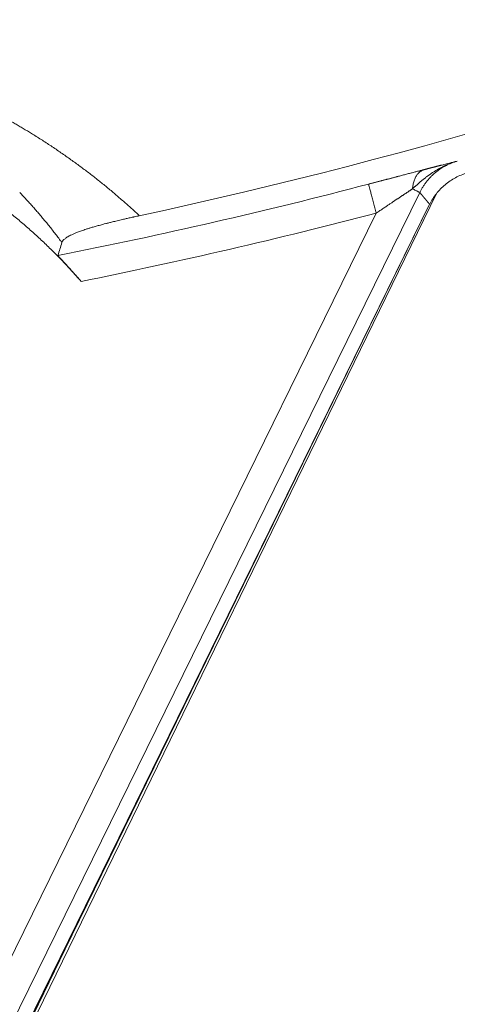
# Model space of a CAD drawing. Header units: millimetres. Extents: x 5437 to 18441, y -4466 to 3128.
# Tile 160 of 256: x 8511.57 to 8518.87, y -2875.17 to -2858.74. Entities that reach past the tile are written whole.
import ezdxf

# ---------------------------------------------------------------- set-up
doc = ezdxf.new("R2010")
doc.units = ezdxf.units.MM
doc.layers.add('1', color=7, linetype='Continuous', true_color=0xffffff)
doc.styles.add('TXT08', font='txt.shx', dxfattribs={"width": 0.8, "bigfont": 'gbcbig.shx'})
doc.dimstyles.get("Standard").update_dxf_attribs({"dimtxt": 0.18, "dimasz": 0.18, "dimexe": 0.18, "dimexo": 0.0625, "dimgap": 0.09, "dimtad": 0, "dimtih": 1, "dimtoh": 1, "dimdec": 4, "dimzin": 0, "dimdsep": 46, "dimtxsty": 'Standard', "dimcen": 0.09, "dimadec": 0, "dimazin": 0, "dimtfac": 1, "dimtdec": 4, "dimtofl": 0, "dimtmove": 0, "dimatfit": 3, "dimfxl": 1, "dimtolj": 1, "dimtzin": 0, "dimarcsym": 0})
doc.dimstyles.new('YanXiu', dxfattribs={"dimtxt": 40, "dimasz": 30, "dimexe": 0.66, "dimexo": 0.66, "dimgap": 0.66, "dimtad": 0, "dimdec": 1, "dimdsep": 46, "dimtxsty": 'TXT08', "dimcen": 0, "dimclrd": 256, "dimclre": 165, "dimclrt": 90, "dimazin": 2, "dimtfac": 1, "dimtdec": 1, "dimtofl": 0, "dimtmove": 0, "dimatfit": 3, "dimfxl": 1, "dimlwd": 5, "dimlwe": 13, "dimarcsym": 0})

# ---------------------------------------------------------------- blocks, each defined once
blk = doc.blocks.new('*D53')
at = {"color": 0, "lineweight": -2, "transparency": 16777216}
for p, q in [((10989.431, -2154.415), (10692.917, -2240.821)), ((11069.431, -2154.415), (10989.431, -2154.415)), ((8443.48, -2896.412), (8443.48, -2896.232)), ((8443.39, -2896.322), (8443.57, -2896.322))]:
    blk.add_line(p, q, dxfattribs=at)
at = {"color": 0, "lineweight": 20, "transparency": 16777216}
blk.add_solid([(10689.187, -2228.02), (10696.648, -2253.622), (10616.112, -2263.203)], dxfattribs=at)
at = {"layer": 'Defpoints', "color": 0, "lineweight": 20, "transparency": 16777216}
for p in [(10616.112, -2263.203), (6270.848, -3529.44)]:
    blk.add_point(p, dxfattribs=at)
at = {"color": 0, "lineweight": 20, "transparency": 16777216, "insert": (11249.521, -2154.415), "char_height": 80, "attachment_point": 5}
blk.add_mtext('\\A1;R2260', dxfattribs=at)
blk = doc.blocks.new('*D54')
at = {"color": 0, "lineweight": -2, "transparency": 16777216}
blk.add_line((7492.685, -2896.322), (7463.516, -2896.322), dxfattribs=at)
at = {"color": 0, "lineweight": -3, "transparency": 16777216}
for start, end in [(14.724706, 87.329624), (101.590205, 175.275294)]:
    blk.add_arc((8434.119, -2896.322), 970.423, start, end, dxfattribs=at)
at = {"color": 0, "lineweight": 20, "transparency": 16777216}
for points in [[(9385.695, -2646.81), (9359.647, -2652.519), (9389.799, -2727.809)], [(7480.316, -2816.939), (7453.672, -2815.84), (7463.696, -2896.322)]]:
    blk.add_solid(points, dxfattribs=at)
at = {"layer": 'Defpoints', "color": 0, "lineweight": 20, "transparency": 16777216}
for p in [(7900.863, -2085.545), (10671.817, -2501.755), (7492.748, -2896.322), (7740.501, -2896.322), (8434.119, -2896.322)]:
    blk.add_point(p, dxfattribs=at)
at = {"color": 0, "lineweight": 20, "transparency": 16777216, "insert": (8359.241, -1928.792), "char_height": 80, "attachment_point": 5}
blk.add_mtext('\\A1;165%%D', dxfattribs=at)
blk = doc.blocks.new('*D56')
at = {"lineweight": 5, "transparency": 16777216}
blk.add_line((9409.719, -2278.028), (9220.9, -2398.87), dxfattribs=at)
at = {"lineweight": 20, "transparency": 16777216}
blk.add_solid([(9218.205, -2394.659), (9223.595, -2403.082), (9195.632, -2415.042)], dxfattribs=at)
at = {"layer": 'Defpoints', "color": 0, "lineweight": 20, "transparency": 16777216}
for p in [(9195.632, -2415.042), (8443.48, -2896.412)]:
    blk.add_point(p, dxfattribs=at)
at = {"color": 90, "lineweight": 20, "transparency": 16777216, "insert": (9459.689, -2246.048), "char_height": 40, "attachment_point": 5, "rotation": 32.6188, "style": 'TXT08'}
blk.add_mtext('R893', dxfattribs=at)

msp = doc.modelspace()

# ---------------------------------------------------------------- linework, layer by layer
at = {"color": 7, "lineweight": 20}
msp.add_arc((8443.47995, -2896.41157), 893, 10.1099821, 350.11198757, dxfattribs=at)
at = {"layer": '1', "color": 0, "lineweight": 20}
for p, q in [((8518.24726, -2861.62005), (8509.23578, -2879.97618)), ((8518.52937, -2861.63629), (8509.40947, -2880.33372)), ((8518.41236, -2861.8188), (8509.34827, -2880.28212)), ((8518.41279, -2861.81901), (8509.36925, -2880.28992)), ((8508.78702, -2879.75587), (8517.5206, -2861.96582)), ((8512.77619, -2873.33146), (8509.16697, -2880.73099))]:
    msp.add_line(p, q, dxfattribs=at)
for radius, start, end in [(82.36106, 267.5117355, 298.8132012), (86.87162, 282.1545568, 300.9649755), (87.24705, 281.1910176, 284.6857438), (87.74698, 281.3839396, 284.6857438)]:
    msp.add_arc((8495.27522, -2777.08546), radius, start, end, dxfattribs=at)
for points, degree, knots in [([(8512.59495, -2863.10615), (8512.01877, -2862.43861), (8511.36083, -2861.84165), (8510.63262, -2861.32859), (8509.06547, -2860.4913), (8507.34258, -2860.05696), (8506.45861, -2859.9469), (8504.68181, -2859.9455), (8502.9572, -2860.37292), (8502.12541, -2860.69175), (8500.87304, -2861.35831), (8499.77867, -2862.25047), (8499.39474, -2862.61333), (8499.03872, -2863.00295), (8498.71292, -2863.41639)], 5, [0, 0, 0, 0, 0, 0, 0.27801462, 0.27801462, 0.27801462, 0.55602925, 0.55602925, 0.55602925, 0.83404387, 0.83404387, 0.83404387, 1, 1, 1, 1, 1, 1]), ([(8511.0213, -2860.21996), (8511.03313, -2860.22598), (8511.05685, -2860.23805), (8511.0922, -2860.25625), (8511.12749, -2860.27456), (8511.16269, -2860.293), (8511.19781, -2860.31157), (8511.23284, -2860.33026), (8511.2678, -2860.34907), (8511.30268, -2860.36801), (8511.33747, -2860.38708), (8511.37218, -2860.40626), (8511.40682, -2860.42558), (8511.44137, -2860.44502), (8511.47584, -2860.46458), (8511.51022, -2860.48427), (8511.54453, -2860.50408), (8511.57876, -2860.52402), (8511.6129, -2860.54409), (8511.64697, -2860.56428), (8511.68095, -2860.5846), (8511.71486, -2860.60504), (8511.74868, -2860.62561), (8511.82752, -2860.67396), (8511.95084, -2860.75155), (8512.11661, -2860.86007), (8512.28233, -2860.97279), (8512.4165, -2861.06746), (8512.5203, -2861.14261), (8512.59407, -2861.19692), (8512.66727, -2861.25172), (8512.7399, -2861.30702), (8512.81197, -2861.36281), (8512.88347, -2861.41909), (8512.9544, -2861.47587), (8513.02476, -2861.53315), (8513.09455, -2861.59094), (8513.16377, -2861.64922), (8513.23243, -2861.70801), (8513.3005, -2861.76731), (8513.36801, -2861.82711), (8513.43493, -2861.88743), (8513.50134, -2861.94824), (8513.54495, -2861.98905), (8513.56681, -2862.00951)], 3, [0, 0, 0, 0, 0.0108486, 0.02174731, 0.03269616, 0.04369516, 0.05474434, 0.06584371, 0.07699329, 0.0881931, 0.09944317, 0.1107435, 0.12209411, 0.13349503, 0.14494627, 0.15644785, 0.16799979, 0.1796021, 0.1912548, 0.2029579, 0.21471142, 0.22651539, 0.2383698, 0.25027469, 0.3099614, 0.3715263, 0.43497102, 0.50029704, 0.53021696, 0.56031122, 0.59057994, 0.62102325, 0.65164125, 0.68243406, 0.71340178, 0.74454454, 0.77586242, 0.80735555, 0.83902401, 0.87086792, 0.90288738, 0.93508248, 0.96745332, 1, 1, 1, 1]), ([(8517.39386, -2861.48222), (8517.40106, -2861.48034), (8517.41543, -2861.47657), (8517.43696, -2861.47093), (8517.45842, -2861.4653), (8517.47981, -2861.45969), (8517.50112, -2861.4541), (8517.52237, -2861.44853), (8517.54354, -2861.44298), (8517.56464, -2861.43744), (8517.58567, -2861.43193), (8517.60663, -2861.42643), (8517.62752, -2861.42095), (8517.64833, -2861.41548), (8517.66908, -2861.41004), (8517.68975, -2861.40461), (8517.71035, -2861.39921), (8517.73089, -2861.39382), (8517.75135, -2861.38845), (8517.77174, -2861.3831), (8517.79205, -2861.37777), (8517.8123, -2861.37245), (8517.83248, -2861.36716), (8517.85258, -2861.36188), (8517.87262, -2861.35663), (8517.89761, -2861.35007), (8517.92736, -2861.34227), (8517.96158, -2861.33329), (8517.99516, -2861.32449), (8518.0281, -2861.31586), (8518.06038, -2861.3074), (8518.09202, -2861.29912), (8518.12302, -2861.29102), (8518.15336, -2861.28309), (8518.18306, -2861.27534), (8518.21212, -2861.26777), (8518.24053, -2861.26037), (8518.26828, -2861.25316), (8518.29543, -2861.24612), (8518.31301, -2861.24157), (8518.32178, -2861.2393)], 3, [0, 0, 0, 0, 0.02168757, 0.04330707, 0.06486192, 0.08635554, 0.10779142, 0.12917304, 0.15050394, 0.17178765, 0.19302775, 0.21422784, 0.23539152, 0.25652244, 0.27762424, 0.29870058, 0.31975515, 0.34079163, 0.36181373, 0.38282515, 0.4038296, 0.4248308, 0.44583247, 0.46683832, 0.48785207, 0.50887743, 0.54582165, 0.58238602, 0.61859215, 0.65446231, 0.69001942, 0.72528696, 0.76028904, 0.7950503, 0.8295959, 0.86395147, 0.89814308, 0.93219715, 0.96614045, 1, 1, 1, 1]), ([(8518.47007, -2861.2834), (8518.46399, -2861.2874), (8518.45193, -2861.29535), (8518.43415, -2861.30746), (8518.41674, -2861.31959), (8518.3997, -2861.33175), (8518.38304, -2861.34391), (8518.36674, -2861.35607), (8518.35078, -2861.3682), (8518.33517, -2861.38031), (8518.3199, -2861.39237), (8518.30495, -2861.40437), (8518.29033, -2861.4163), (8518.27601, -2861.42816), (8518.26201, -2861.43993), (8518.2483, -2861.4516), (8518.23489, -2861.46316), (8518.22176, -2861.47459), (8518.20891, -2861.4859), (8518.19634, -2861.49706), (8518.18403, -2861.50807), (8518.17197, -2861.51893), (8518.16018, -2861.52961), (8518.14863, -2861.54011), (8518.13731, -2861.55042), (8518.12986, -2861.55723), (8518.12616, -2861.56061)], 3, [0, 0, 0, 0, 0.04911391, 0.09758936, 0.14542684, 0.19262644, 0.2391879, 0.28511063, 0.33039368, 0.37503578, 0.41903533, 0.46239046, 0.50509896, 0.54715836, 0.58856591, 0.62931857, 0.66941307, 0.7088459, 0.74761332, 0.78571138, 0.82313592, 0.85988263, 0.89594704, 0.93132455, 0.96601046, 1, 1, 1, 1]), ([(8519.03851, -2861.29684), (8518.97123, -2861.31587), (8518.90595, -2861.34199), (8518.78227, -2861.40725), (8518.72387, -2861.44639), (8518.61648, -2861.53597), (8518.56751, -2861.58641), (8518.48113, -2861.69639), (8518.44374, -2861.75592), (8518.41295, -2861.8187)], 3, [0, 0, 0, 0, 0.25, 0.25, 0.5, 0.5, 0.75, 0.75, 1, 1, 1, 1]), ([(8512.27448, -2862.45632), (8512.26571, -2862.44449), (8512.24823, -2862.42091), (8512.22178, -2862.38571), (8512.19526, -2862.35078), (8512.16867, -2862.31611), (8512.142, -2862.28171), (8512.11526, -2862.24758), (8512.08845, -2862.21371), (8512.06157, -2862.18012), (8512.03464, -2862.14679), (8512.00764, -2862.11372), (8511.98059, -2862.08092), (8511.95349, -2862.04839), (8511.92633, -2862.01612), (8511.89913, -2861.98412), (8511.87188, -2861.95238), (8511.84459, -2861.92091), (8511.81726, -2861.88969), (8511.7899, -2861.85874), (8511.7625, -2861.82806), (8511.73507, -2861.79763), (8511.70761, -2861.76746), (8511.68013, -2861.73756), (8511.65263, -2861.70791), (8511.6251, -2861.67852), (8511.59757, -2861.64939), (8511.57909, -2861.63007), (8511.56989, -2861.62045)], 3, [0, 0, 0, 0, 0.04183825, 0.08340637, 0.12470437, 0.16573223, 0.20648996, 0.24697756, 0.28719503, 0.32714236, 0.36681955, 0.4062266, 0.44536352, 0.48423029, 0.52282693, 0.56115342, 0.59920976, 0.63699597, 0.67451202, 0.71175794, 0.74873371, 0.78543933, 0.82187481, 0.85804014, 0.89393532, 0.92956036, 0.96491525, 1, 1, 1, 1]), ([(8517.9979, -2861.64633), (8517.99339, -2861.64935), (8517.98428, -2861.65544), (8517.97041, -2861.66471), (8517.95623, -2861.67418), (8517.94173, -2861.68388), (8517.92691, -2861.69378), (8517.91178, -2861.70389), (8517.89633, -2861.71422), (8517.88056, -2861.72476), (8517.86448, -2861.73551), (8517.84808, -2861.74648), (8517.83703, -2861.75388), (8517.83146, -2861.75761)], 3, [0, 0, 0, 0, 0.08297994, 0.16753722, 0.25367496, 0.34139615, 0.4307036, 0.52159998, 0.61408781, 0.7081695, 0.80384734, 0.90112348, 1, 1, 1, 1]), ([(8518.12616, -2861.56061), (8518.12246, -2861.56307), (8518.11496, -2861.56806), (8518.10345, -2861.57574), (8518.09158, -2861.58367), (8518.07932, -2861.59186), (8518.06669, -2861.60031), (8518.05368, -2861.60902), (8518.04029, -2861.61798), (8518.02651, -2861.62719), (8518.01235, -2861.63666), (8518.00275, -2861.64309), (8517.9979, -2861.64633)], 3, [0, 0, 0, 0, 0.08969793, 0.18166145, 0.27590059, 0.37242467, 0.47124237, 0.57236176, 0.67579039, 0.78153532, 0.88960313, 1, 1, 1, 1]), ([(8517.83141, -2861.75764), (8517.82618, -2861.76115), (8517.81529, -2861.76846), (8517.79825, -2861.77992), (8517.77985, -2861.7923), (8517.7601, -2861.80559), (8517.73896, -2861.8198), (8517.71645, -2861.83491), (8517.69255, -2861.85093), (8517.66726, -2861.86785), (8517.64058, -2861.88568), (8517.61252, -2861.90441), (8517.58308, -2861.92406), (8517.55228, -2861.94462), (8517.53131, -2861.95865), (8517.5206, -2861.96582)], 3, [0, 0, 0, 0, 0.05115899, 0.1066096, 0.16635282, 0.23038946, 0.29872015, 0.37134543, 0.44826573, 0.52948142, 0.6149928, 0.70480014, 0.79890367, 0.89730356, 1, 1, 1, 1]), ([(8513.11965, -2862.11214), (8513.09767, -2862.11758), (8513.07759, -2862.12262), (8513.04005, -2862.13214), (8513.0226, -2862.13663), (8512.97321, -2862.14947), (8512.94417, -2862.15722), (8512.89099, -2862.1717), (8512.8669, -2862.17843), (8512.82223, -2862.19115), (8512.80166, -2862.19714), (8512.7632, -2862.20858), (8512.74532, -2862.21402), (8512.71166, -2862.22447), (8512.6959, -2862.22948), (8512.6513, -2862.24394), (8512.62507, -2862.25285), (8512.57755, -2862.26966), (8512.55627, -2862.27755), (8512.51744, -2862.29257), (8512.49991, -2862.2997), (8512.45172, -2862.32018), (8512.42544, -2862.33264), (8512.38082, -2862.35597), (8512.36252, -2862.36682), (8512.33187, -2862.38733), (8512.31954, -2862.39699), (8512.29954, -2862.41536), (8512.29188, -2862.42408), (8512.28039, -2862.44075), (8512.27656, -2862.44871), (8512.27435, -2862.45634)], 3, [0, 0, 0, 0, 0.015625, 0.015625, 0.03125, 0.03125, 0.0625, 0.0625, 0.09375, 0.09375, 0.125, 0.125, 0.15625, 0.15625, 0.1875, 0.1875, 0.25, 0.25, 0.3125, 0.3125, 0.375, 0.375, 0.5, 0.5, 0.625, 0.625, 0.75, 0.75, 0.875, 0.875, 1, 1, 1, 1]), ([(8513.56599, -2862.00968), (8513.53893, -2862.01551), (8513.51266, -2862.02122), (8513.48071, -2862.02824), (8513.47437, -2862.02964), (8513.46176, -2862.03242), (8513.45548, -2862.03381), (8513.43698, -2862.03792), (8513.41316, -2862.04323), (8513.3908, -2862.04826), (8513.36908, -2862.05318), (8513.3585, -2862.05558), (8513.32799, -2862.06255), (8513.30921, -2862.06688), (8513.27383, -2862.0751), (8513.25724, -2862.07899), (8513.22574, -2862.08643), (8513.21082, -2862.08999), (8513.16842, -2862.10017), (8513.14309, -2862.10635), (8513.11965, -2862.11214)], 3, [0, 0, 0, 0, 0.125, 0.125, 0.15625, 0.15625, 0.1875, 0.1875, 0.25, 0.3125, 0.3125, 0.375, 0.375, 0.5, 0.5, 0.625, 0.625, 0.75, 0.75, 1, 1, 1, 1]), ([(8512.20818, -2862.67356), (8512.20797, -2862.67423), (8512.21089, -2862.67806), (8512.21818, -2862.68656), (8512.21982, -2862.68844), (8512.22348, -2862.6926), (8512.22549, -2862.69487), (8512.23203, -2862.70219), (8512.24204, -2862.71325), (8512.25441, -2862.72678), (8512.26792, -2862.7415), (8512.27528, -2862.7495), (8512.29862, -2862.77487), (8512.31584, -2862.79358), (8512.34384, -2862.82412), (8512.35359, -2862.83477), (8512.3735, -2862.8566), (8512.38367, -2862.86779), (8512.4148, -2862.90212), (8512.43636, -2862.92604), (8512.46981, -2862.96347), (8512.48106, -2862.97611), (8512.50361, -2863.00155), (8512.51492, -2863.01438), (8512.549, -2863.05317), (8512.57189, -2863.07944), (8512.59495, -2863.10615)], 3, [0, 0, 0, 0, 0.125, 0.125, 0.15625, 0.15625, 0.1875, 0.1875, 0.25, 0.3125, 0.3125, 0.375, 0.375, 0.5, 0.5, 0.5625, 0.5625, 0.625, 0.625, 0.75, 0.75, 0.8125, 0.8125, 0.875, 0.875, 1, 1, 1, 1])]:
    msp.add_open_spline(points, degree=degree, knots=knots, dxfattribs=at)
for points, weights in [([(8518.87439, -2861.09808), (8518.44422, -2861.21898), (8518.24726, -2861.62005)], [1, 0.912995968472, 1]), ([(8518.32178, -2861.2393), (8518.14638, -2861.29142), (8518.12616, -2861.56061)], [1, 0.864652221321, 1]), ([(8517.39386, -2861.48222), (8517.39603, -2861.49052), (8517.5206, -2861.96582)], [1, 0.713250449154, 1]), ([(8518.12616, -2861.56061), (8518.24424, -2861.61857), (8518.24726, -2861.62005)], [0.856998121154, 0.863937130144, 1])]:
    msp.add_rational_spline(points, weights, degree=2, dxfattribs=at)
for points, degree in [([(8518.61954, -2861.16285), (8518.69585, -2861.1434), (8518.78379, -2861.12111), (8518.87439, -2861.09808)], 3), ([(8518.87438, -2861.09806), (8518.79908, -2861.11835), (8518.72588, -2861.14572), (8518.65479, -2861.17939)], 3), ([(8518.32178, -2861.2393), (8518.40006, -2861.21905), (8518.47867, -2861.19894), (8518.56153, -2861.17763), (8518.61954, -2861.16285)], 4), ([(8518.65468, -2861.17944), (8518.59153, -2861.20919), (8518.52993, -2861.2438), (8518.47008, -2861.28339)], 3), ([(8518.41252, -2861.81849), (8518.37946, -2861.77882), (8518.3464, -2861.73914), (8518.31335, -2861.69945), (8518.2803, -2861.65976), (8518.24726, -2861.62005)], 5), ([(8512.27448, -2862.45632), (8512.25264, -2862.5287), (8512.23055, -2862.60112), (8512.20818, -2862.67356)], 3)]:
    msp.add_open_spline(points, degree=degree, dxfattribs=at)

# ---------------------------------------------------------------- dimensions: what is measured, and where the dimension line sits
at = {"color": 0, "lineweight": 20}
dim = msp.add_angular_dim_2l(base=(7900.86303, -2085.54536), line1=((8434.11893, -2896.32157), (10671.81706, -2501.75501)), line2=((7740.5009, -2896.32157), (7492.74781, -2896.32157)), text='165%%D', dimstyle='Standard', override={"dimtxt": 80, "dimasz": 80, "dimlwd": 65533}, dxfattribs=at)
dim.commit()
dim.dimension.update_dxf_attribs({"geometry": '*D54', "text_midpoint": (8359.2409, -1928.79214), "dimtype": 162})
dim = msp.add_diameter_dim_2p(p1=(6270.84796, -3529.44022), p2=(10616.11195, -2263.20291), text='R2260', dimstyle='Standard', override={"dimtxt": 80, "dimasz": 80, "dimdec": 0}, dxfattribs=at)
dim.commit()
dim.dimension.update_dxf_attribs({"geometry": '*D53', "text_midpoint": (11249.52071, -2154.41547), "dimtype": 163})
at = {"color": 7, "lineweight": 20}
dim = msp.add_radius_dim(center=(8443.47995, -2896.41157), mpoint=(9195.63162, -2415.04179), dimstyle='YanXiu', dxfattribs=at)
dim.commit()
dim.dimension.update_dxf_attribs({"geometry": '*D56', "text_midpoint": (9459.68883, -2246.04773), "dimtype": 164})

doc.saveas('drawing.dxf')
